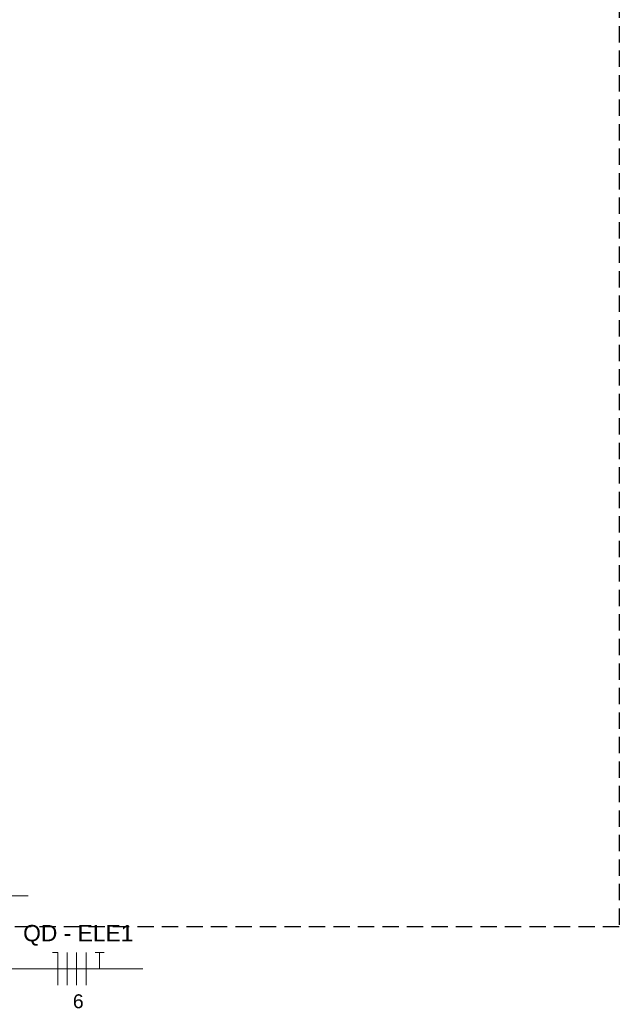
# Model space of a CAD drawing. Header units: millimetres. Extents: x 4480191 to 4481199, y -30324204 to -30323479.
# Tile 145 of 243: x 4480264 to 4480271, y -30323836 to -30323824. Entities that reach past the tile are written whole.
import ezdxf

# ---------------------------------------------------------------- set-up
doc = ezdxf.new("R2010")
doc.units = ezdxf.units.MM
doc.linetypes.add('JIS_02_2.0', pattern=[0.3, 0.2, -0.1])
doc.linetypes.add('NULL', pattern=[0])
for name, color, linetype, lineweight in [('EL-Fios (Fase 1)', 7, 'Continuous', 15), ('EL-Fios (Fase 2)', 7, 'Continuous', 15), ('EL-Fios (Fase 3)', 1, 'Continuous', 15), ('EL-Fios (Neutro)', 5, 'Continuous', 15), ('EL-Fios (Terra)', 84, 'Continuous', 15), ('EL-Textos conduto', 7, 'Continuous', 9), ('EL-Textos fios', 7, 'Continuous', 9)]:
    doc.layers.add(name, color=color, linetype=linetype, lineweight=lineweight)
doc.styles.add('ARIAL', font='arial.ttf')

msp = doc.modelspace()

# ---------------------------------------------------------------- linework, layer by layer
at = {"color": 3, "linetype": 'JIS_02_2.0'}
msp.add_lwpolyline([(4480250.509, -30323798.225), (4480271.198, -30323798.225), (4480271.198, -30323835.05), (4480250.509, -30323835.05)], close=True, dxfattribs=at)
at = {"layer": 'EL-Fios (Fase 1)'}
msp.add_line((4480264.439, -30323835.762), (4480264.439, -30323835.362), dxfattribs=at)
at = {"layer": 'EL-Fios (Fase 2)'}
msp.add_line((4480264.553, -30323835.762), (4480264.553, -30323835.362), dxfattribs=at)
at = {"layer": 'EL-Fios (Fase 3)'}
msp.add_line((4480264.668, -30323835.762), (4480264.668, -30323835.362), dxfattribs=at)
at = {"layer": 'EL-Fios (Neutro)'}
for p, q in [((4480264.325, -30323835.362), (4480264.258, -30323835.362)), ((4480264.325, -30323835.762), (4480264.325, -30323835.362))]:
    msp.add_line(p, q, dxfattribs=at)
at = {"layer": 'EL-Fios (Terra)'}
for p, q in [((4480264.782, -30323835.362), (4480264.889, -30323835.362)), ((4480264.835, -30323835.562), (4480264.835, -30323835.362))]:
    msp.add_line(p, q, dxfattribs=at)
at = {"layer": 'EL-Textos conduto'}
msp.add_lwpolyline([(4480262.65, -30323835.87), (4480262.65, -30323834.67), (4480263.961, -30323834.67)], dxfattribs=at)
at = {"layer": 'EL-Textos fios'}
msp.add_line((4480263.234, -30323835.562), (4480265.363, -30323835.562), dxfattribs=at)

# ---------------------------------------------------------------- texts
at = {"layer": 'EL-Textos fios', "linetype": 'NULL', "attachment_point": 7, "line_spacing_factor": 0.6, "style": 'ARIAL'}
for s, insert, char_height, width in [('QD - ELE1', (4480263.898, -30323835.282), 0.2, 2.70183), ('6', (4480264.507, -30323836.048), 0.17, 0.26407)]:
    msp.add_mtext(s, dxfattribs=dict(at, insert=insert, char_height=char_height, width=width))

doc.saveas('drawing.dxf')
